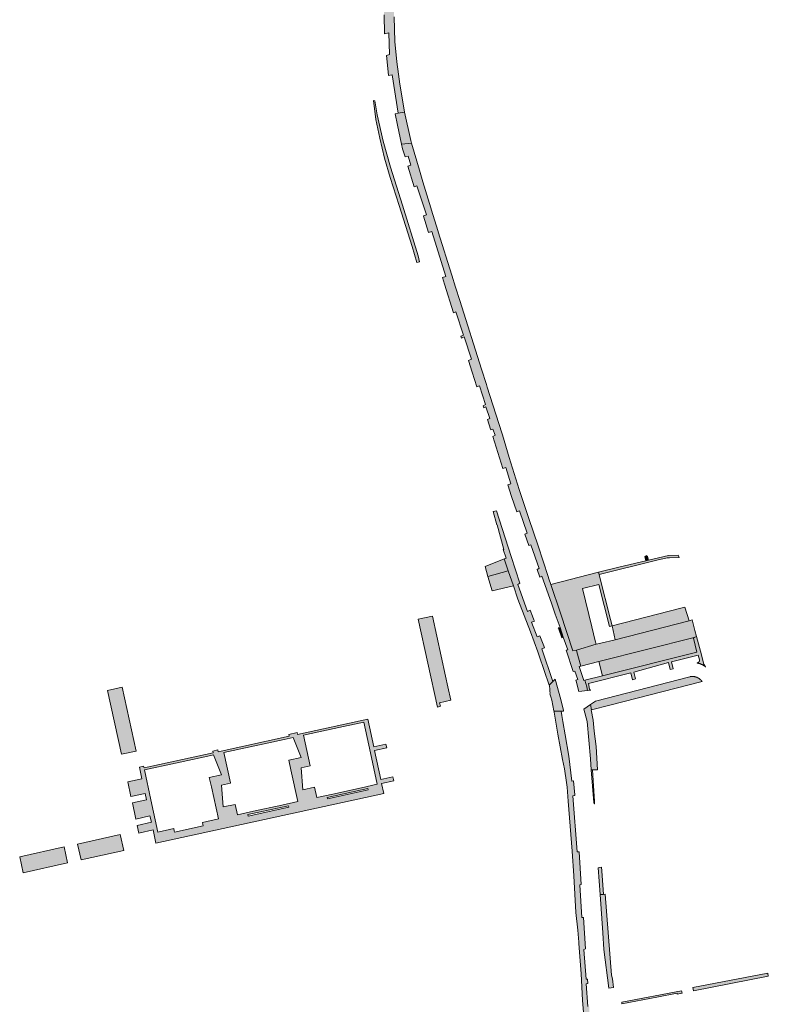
# Model space of a CAD drawing. Extents: x 97094 to 109644, y 463509 to 471969.
# Tile 81 of 256: x 102914 to 103175, y 467071 to 467413. Entities that reach past the tile are written whole.
import ezdxf

# ---------------------------------------------------------------- set-up
doc = ezdxf.new("R2010")
doc.units = 0
doc.layers.add('109 Onkruidbestrijding elementen', color=6, linetype='Continuous', lineweight=20, true_color=0xff00ff)

msp = doc.modelspace()

# ---------------------------------------------------------------- hatches: boundary and pattern name
at = {"layer": '109 Onkruidbestrijding elementen', "true_color": 0xff00ff}
for points in [[(103041.93, 467400.89), (103042.24, 467397.57), (103042.65, 467393.92), (103043.92, 467394.22), (103046, 467380.84), (103048.15, 467381.2), (103048.13, 467381.27), (103046.6, 467390.89), (103046.13, 467394.41), (103045.57, 467398.71), (103044.8, 467405.74), (103044.57, 467414.35), (103044.55, 467415.04), (103044.37, 467423.12), (103044.42, 467425.91), (103044.43, 467426.05), (103044.95, 467434.79), (103044.96, 467435.01), (103046.98, 467447.29), (103049.16, 467457.46), (103049.69, 467459.94), (103049.92, 467461.02), (103052.07, 467469.23), (103053.98, 467478.88), (103054.63, 467482.47), (103054.95, 467485.11), (103055.96, 467489.98), (103055.68, 467490.1), (103054.24, 467490.27), (103053.16, 467489.5), (103052.62, 467488), (103050.87, 467479.19), (103051.76, 467479.02), (103049.06, 467466.59), (103048.2, 467466.73), (103047.26, 467462.07), (103045.44, 467453.9), (103046.32, 467453.8), (103044.85, 467446.91), (103043.93, 467447.04), (103043.4, 467444.24), (103044.1, 467444.1), (103042.77, 467436.03), (103042.2, 467436.12), (103041.61, 467429.67), (103041.37, 467426.67), (103042.47, 467426.68), (103042.31, 467421.7), (103041.09, 467421.51), (103041.09, 467415.09), (103041.25, 467408.5), (103042.75, 467408.8), (103043.01, 467401.29), (103041.93, 467400.89)], [(103053.44, 467329.22), (103052.89, 467331.3), (103047.47, 467348.86), (103043.26, 467362.06), (103040.73, 467371.12), (103038.72, 467380.32), (103037.91, 467385.15), (103037.37, 467385.24), (103038.26, 467378.67), (103039.58, 467372.17), (103041.26, 467365.27), (103043.24, 467358.45), (103046.35, 467348.77), (103050.81, 467334.45), (103052.45, 467328.95), (103053.44, 467329.22)], [(103046, 467380.84), (103044.96, 467380.67), (103045.74, 467376.72), (103047.14, 467370.05), (103050.63, 467370.39), (103050.35, 467371.34), (103048.15, 467381.2), (103046, 467380.84)], [(103111.89, 467180.12), (103111.64, 467181.38), (103110.97, 467183.75), (103110.64, 467183.67), (103109, 467188.51), (103109.57, 467188.65), (103108.16, 467193.63), (103107.99, 467194.21), (103106.74, 467193.92), (103102.44, 467207.02), (103099.09, 467216.99), (103098.43, 467218.95), (103098.15, 467219.78), (103094.65, 467230.46), (103091.42, 467239.91), (103088.12, 467250.04), (103084.58, 467261.17), (103082.28, 467269.01), (103082.04, 467269.77), (103076.98, 467285.63), (103076.7, 467286.5), (103075.01, 467291.86), (103067.45, 467315.68), (103065.98, 467320.32), (103064.64, 467324.55), (103059.91, 467339.55), (103059.87, 467339.7), (103058.06, 467345.59), (103056.87, 467349.47), (103054.61, 467357), (103053.39, 467361.08), (103052.46, 467364.2), (103050.63, 467370.39), (103047.14, 467370.05), (103047.47, 467368.47), (103048.36, 467365.64), (103049.5, 467365.91), (103050.41, 467362.82), (103049.37, 467362.4), (103051.58, 467355.29), (103052.52, 467355.62), (103055.8, 467345.56), (103054.74, 467345.18), (103054.77, 467345.07), (103056.55, 467339.35), (103057.66, 467339.69), (103062.53, 467324.12), (103061.4, 467323.72), (103062.1, 467321.46), (103065.25, 467311.47), (103066.03, 467311.79), (103068.76, 467303.63), (103067.82, 467303.29), (103068.01, 467302.69), (103068.93, 467303.06), (103071.48, 467295.37), (103070.45, 467294.92), (103071.74, 467290.83), (103073.39, 467285.72), (103074.33, 467286.01), (103076.41, 467279.52), (103075.51, 467279.15), (103075.73, 467278.47), (103076.53, 467278.79), (103077.92, 467274.68), (103077.07, 467274.34), (103078.15, 467271.01), (103078.22, 467270.76), (103078.94, 467271.05), (103079.75, 467268.89), (103078.93, 467268.46), (103082.35, 467257.36), (103083.39, 467257.67), (103085.16, 467252.01), (103084.12, 467251.64), (103085.37, 467247.58), (103087.28, 467242.21), (103088.24, 467242.6), (103090.89, 467234.83), (103090.04, 467234.46), (103091.42, 467230.59), (103092.18, 467230.82), (103094.99, 467222.52), (103094.97, 467222.51), (103094.32, 467222.22), (103095.24, 467219.58), (103096.01, 467219.92), (103099.29, 467210.48), (103100.66, 467206.7), (103102.29, 467202.08), (103103.42, 467198.67), (103104.96, 467194.33), (103104.47, 467194.16), (103106.91, 467186.71), (103107.49, 467186.87), (103108.47, 467183.95), (103107.81, 467183.7), (103107.89, 467183.4), (103108.87, 467179.81), (103111.89, 467180.12)], [(103079, 467242.34), (103080.28, 467237.68), (103080.43, 467237.72), (103082.76, 467229.19), (103082.47, 467229.11), (103083.51, 467226.18), (103082.86, 467225.97), (103084.31, 467221.7), (103086.06, 467216.55), (103087.64, 467211.88), (103091.97, 467200.53), (103094.53, 467193.56), (103095.03, 467192.2), (103098.54, 467182), (103099.84, 467183.32), (103095.92, 467194.58), (103096.88, 467195.03), (103096.67, 467195.64), (103095.32, 467199.15), (103094.39, 467198.81), (103092.39, 467203.85), (103093.37, 467204.25), (103093.21, 467204.67), (103092.72, 467205.94), (103091.92, 467208.03), (103090.99, 467207.64), (103087.62, 467217.04), (103088.33, 467217.43), (103085.29, 467226.71), (103080.16, 467242.63), (103079, 467242.34)], [(103084.31, 467221.7), (103082.86, 467225.97), (103076.2, 467223.21), (103077.19, 467219.75), (103084.31, 467221.7)], [(103132.19, 467225.27), (103122.76, 467223.05), (103115.74, 467221.25), (103115.97, 467220.42), (103135.98, 467225.46), (103139.61, 467226.24), (103140.4, 467226.27), (103143.75, 467226.41), (103143.45, 467227.24), (103140.08, 467227.13), (103133.09, 467225.48), (103132.19, 467225.27)], [(103132.74, 467226.9), (103132.45, 467226.84), (103132.39, 467227.12), (103131.81, 467226.6), (103132.19, 467225.27), (103133.09, 467225.48), (103132.74, 467226.9)], [(103077.19, 467219.75), (103078.65, 467214.74), (103086.06, 467216.55), (103084.31, 467221.7), (103077.19, 467219.75)], [(103119.9, 467204.88), (103116.09, 467219.86), (103115.97, 467220.42), (103115.74, 467221.25), (103099.09, 467216.99), (103102.44, 467207.02), (103106.74, 467193.92), (103107.99, 467194.21), (103114.89, 467196.22), (103114.56, 467197.45), (103113.4, 467202.25), (103110.09, 467215.64), (103115.77, 467217.02), (103119.54, 467202.41), (103120.47, 467202.64), (103119.9, 467204.88)], [(103147.23, 467204.36), (103145.75, 467209.09), (103144.31, 467208.74), (103120.47, 467202.64), (103121.43, 467197.8), (103147.23, 467204.36)], [(103062.46, 467185.15), (103057.87, 467206.01), (103052.89, 467204.95), (103059.61, 467174.39), (103060.68, 467174.64), (103060.39, 467175.89), (103064.31, 467176.73), (103063.27, 467181.44), (103062.46, 467185.15)], [(103102.88, 467198.47), (103103.42, 467198.67), (103102.29, 467202.08), (103101.66, 467201.93), (103101.72, 467201.78), (103102.88, 467198.47)], [(103148.24, 467204.73), (103147.23, 467204.36), (103121.43, 467197.8), (103116.51, 467196.54), (103114.89, 467196.22), (103107.99, 467194.21), (103108.16, 467193.63), (103109.57, 467188.65), (103115.82, 467190.19), (103148.95, 467198.62), (103149.81, 467198.86), (103149.25, 467200.96), (103148.24, 467204.73)], [(103153, 467188.35), (103152.96, 467188.39), (103152.93, 467188.42), (103152.89, 467188.46), (103152.86, 467188.5), (103152.82, 467188.54), (103152.79, 467188.58), (103152.76, 467188.62), (103152.72, 467188.66), (103152.69, 467188.71), (103152.66, 467188.75), (103152.63, 467188.79), (103152.6, 467188.84), (103152.57, 467188.88), (103152.55, 467188.92), (103152.52, 467188.97), (103152.49, 467189.02), (103152.47, 467189.06), (103152.44, 467189.11), (103152.42, 467189.15), (103152.4, 467189.2), (103152.37, 467189.25), (103152.35, 467189.3), (103151.15, 467193.83), (103149.81, 467198.86), (103148.95, 467198.62), (103148.74, 467198.35), (103149.9, 467193.52), (103117.13, 467185.25), (103110.97, 467183.75), (103111.64, 467181.38), (103111.89, 467180.12), (103113.06, 467180.24), (103113.02, 467180.24), (103112.99, 467180.24), (103112.95, 467180.25), (103112.91, 467180.26), (103112.88, 467180.27), (103112.84, 467180.28), (103112.81, 467180.3), (103112.78, 467180.32), (103112.75, 467180.34), (103112.72, 467180.36), (103112.69, 467180.39), (103112.67, 467180.42), (103112.65, 467180.45), (103112.63, 467180.49), (103112.62, 467180.52), (103112.6, 467180.56), (103112.59, 467180.59), (103112.59, 467180.63), (103112.15, 467182.59), (103126.94, 467186.31), (103127.55, 467183.89), (103128.57, 467184.14), (103127.96, 467186.57), (103140.01, 467189.82), (103140.62, 467187.4), (103141.64, 467187.66), (103141.03, 467190.08), (103150.41, 467192.44), (103150.82, 467190.8), (103150.82, 467190.79), (103150.82, 467190.77), (103150.82, 467190.75), (103150.82, 467190.73), (103150.82, 467190.72), (103150.82, 467190.7), (103150.82, 467190.68), (103150.82, 467190.66), (103150.82, 467190.65), (103150.82, 467190.63), (103150.82, 467190.61), (103150.81, 467190.59), (103150.81, 467190.58), (103150.81, 467190.56), (103150.81, 467190.54), (103150.8, 467190.52), (103150.8, 467190.51), (103150.8, 467190.49), (103150.79, 467190.47), (103150.79, 467190.45), (103150.78, 467190.44), (103150.78, 467190.42), (103150.77, 467190.4), (103150.77, 467190.39), (103150.76, 467190.37), (103150.75, 467190.35), (103150.75, 467190.34), (103150.74, 467190.32), (103150.73, 467190.3), (103150.73, 467190.29), (103150.72, 467190.27), (103150.71, 467190.26), (103150.7, 467190.24), (103150.7, 467190.22), (103150.69, 467190.21), (103150.68, 467190.19), (103150.67, 467190.18), (103150.66, 467190.16), (103150.65, 467190.15), (103150.64, 467190.13), (103150.63, 467190.12), (103150.62, 467190.1), (103150.61, 467190.09), (103150.6, 467190.08), (103150.59, 467190.06), (103150.58, 467190.05), (103150.57, 467190.03), (103150.55, 467190.02), (103150.54, 467190.01), (103150.53, 467190), (103150.52, 467189.98), (103150.51, 467189.97), (103150.49, 467189.96), (103150.48, 467189.95), (103150.47, 467189.93), (103150.45, 467189.92), (103150.44, 467189.91), (103150.43, 467189.9), (103150.41, 467189.89), (103150.4, 467189.88), (103150.38, 467189.87), (103150.37, 467189.86), (103150.35, 467189.85), (103150.34, 467189.84), (103150.32, 467189.83), (103150.31, 467189.82), (103150.29, 467189.81), (103150.28, 467189.8), (103150.26, 467189.79), (103150.25, 467189.78), (103150.23, 467189.78), (103150.22, 467189.77), (103150.2, 467189.76), (103150.18, 467189.75), (103150.17, 467189.75), (103150.15, 467189.74), (103150.13, 467189.73), (103150.12, 467189.73), (103150.1, 467189.72), (103150.08, 467189.72), (103150.07, 467189.71), (103150.05, 467189.71), (103150.03, 467189.7), (103150.14, 467189.68), (103150.26, 467189.66), (103150.37, 467189.63), (103150.48, 467189.61), (103150.59, 467189.58), (103150.7, 467189.55), (103150.81, 467189.51), (103150.91, 467189.48), (103151.02, 467189.44), (103151.13, 467189.4), (103151.23, 467189.36), (103151.34, 467189.32), (103151.45, 467189.28), (103151.55, 467189.23), (103151.65, 467189.19), (103151.76, 467189.14), (103151.86, 467189.09), (103151.96, 467189.03), (103152.06, 467188.98), (103152.16, 467188.92), (103152.25, 467188.87), (103152.35, 467188.81), (103152.45, 467188.75), (103152.54, 467188.68), (103152.64, 467188.62), (103152.73, 467188.56), (103152.82, 467188.49), (103152.91, 467188.42), (103153, 467188.35)], [(103115.82, 467190.19), (103117.13, 467185.25), (103149.9, 467193.52), (103148.74, 467198.35), (103148.95, 467198.62), (103115.82, 467190.19)], [(103147.47, 467184.92), (103114.62, 467176.47), (103112.85, 467175.24), (103113.22, 467173.39), (103119.67, 467175.05), (103151.7, 467183.29), (103151.66, 467183.35), (103151.62, 467183.41), (103151.58, 467183.46), (103151.53, 467183.51), (103151.49, 467183.56), (103151.44, 467183.62), (103151.4, 467183.67), (103151.35, 467183.72), (103151.3, 467183.77), (103151.26, 467183.82), (103151.21, 467183.86), (103151.16, 467183.91), (103151.11, 467183.96), (103151.06, 467184), (103151, 467184.05), (103150.95, 467184.09), (103150.9, 467184.13), (103150.84, 467184.18), (103150.79, 467184.22), (103150.73, 467184.26), (103150.68, 467184.3), (103150.62, 467184.33), (103150.56, 467184.37), (103150.5, 467184.41), (103150.44, 467184.44), (103150.39, 467184.48), (103150.33, 467184.51), (103150.27, 467184.54), (103150.2, 467184.57), (103150.14, 467184.6), (103150.08, 467184.63), (103150.02, 467184.66), (103149.96, 467184.69), (103149.89, 467184.72), (103149.83, 467184.74), (103149.76, 467184.76), (103149.7, 467184.79), (103149.63, 467184.81), (103149.57, 467184.83), (103149.5, 467184.85), (103149.44, 467184.87), (103149.37, 467184.89), (103149.31, 467184.9), (103149.24, 467184.92), (103149.17, 467184.93), (103149.1, 467184.95), (103149.04, 467184.96), (103148.97, 467184.97), (103148.9, 467184.98), (103148.83, 467184.99), (103148.77, 467184.99), (103148.7, 467185), (103148.63, 467185), (103148.56, 467185.01), (103148.49, 467185.01), (103148.42, 467185.01), (103148.35, 467185.01), (103148.29, 467185.01), (103148.22, 467185.01), (103148.15, 467185.01), (103148.08, 467185), (103148.01, 467185), (103147.94, 467184.99), (103147.88, 467184.99), (103147.81, 467184.98), (103147.74, 467184.97), (103147.67, 467184.96), (103147.61, 467184.95), (103147.54, 467184.93), (103147.47, 467184.92)], [(102949.77, 467157.98), (102954.8, 467159.08), (102949.99, 467181.26), (102944.87, 467180.12), (102949.77, 467157.98)], [(103102.7, 467172.98), (103103.56, 467172.99), (103103.52, 467173.23), (103102.54, 467177.03), (103100.58, 467184.07), (103099.84, 467183.32), (103098.54, 467182), (103098.59, 467181.77), (103098.63, 467181.54), (103098.67, 467181.31), (103098.7, 467181.08), (103098.73, 467180.85), (103098.76, 467180.62), (103098.78, 467180.38), (103098.79, 467180.15), (103098.81, 467179.92), (103098.81, 467179.68), (103098.82, 467179.45), (103098.82, 467179.21), (103098.81, 467178.98), (103099.09, 467177.97), (103099.4, 467176.78), (103100.16, 467173.05), (103100.19, 467172.92), (103100.34, 467172.95), (103102.7, 467172.98)], [(103112.85, 467175.24), (103110.56, 467173.64), (103111.72, 467169.38), (103112.87, 467156.33), (103113.18, 467152.54), (103113.57, 467152.55), (103115.34, 467152.6), (103114.84, 467160.71), (103114.2, 467165.98), (103113.87, 467169.8), (103113.15, 467173.38), (103113.22, 467173.39), (103112.85, 467175.24)], [(103131.31, 466976.22), (103128.22, 466985.91), (103127.4, 466988.5), (103127.3, 466988.79), (103126.81, 466988.63), (103125.19, 466993.74), (103125.66, 466993.93), (103123.97, 466999.23), (103123.73, 467000), (103120.15, 467011.33), (103120.1, 467011.48), (103118.93, 467015.27), (103118.57, 467015.16), (103117.17, 467019.87), (103117.5, 467020.03), (103116.52, 467023.77), (103116.11, 467023.68), (103114.42, 467033.89), (103114.86, 467034.09), (103114.06, 467042.8), (103113.52, 467042.72), (103112.9, 467052.84), (103113.68, 467052.89), (103113.5, 467057.85), (103112.81, 467065.4), (103112.3, 467065.26), (103112.18, 467068.03), (103112.56, 467068.23), (103112.43, 467070.3), (103112, 467070.33), (103111.38, 467078.1), (103111.94, 467078.26), (103111.85, 467079.82), (103111.36, 467079.79), (103110.53, 467090.11), (103111.18, 467090.32), (103110.44, 467101.25), (103109.92, 467101.24), (103109.24, 467112.54), (103109.7, 467112.68), (103108.96, 467124.07), (103108.28, 467123.99), (103106.81, 467143.49), (103107.43, 467143.61), (103107.42, 467143.83), (103107, 467148.69), (103106.43, 467148.58), (103105.38, 467157.27), (103104.08, 467164.72), (103103.28, 467169.35), (103102.91, 467171.48), (103102.7, 467172.98), (103100.34, 467172.95), (103100.19, 467172.92), (103100.22, 467172.77), (103100.25, 467172.6), (103101.54, 467165), (103103.18, 467156.11), (103103.52, 467154.52), (103103.82, 467152.93), (103104.09, 467151.33), (103104.34, 467149.72), (103104.56, 467148.11), (103104.74, 467146.5), (103104.9, 467144.88), (103105.03, 467143.26), (103105.13, 467141.64), (103106.56, 467124.24), (103107.06, 467115.76), (103107.85, 467103.01), (103108.45, 467096.77), (103108.85, 467092.64), (103108.9, 467092.2), (103109.7, 467081.58), (103110.16, 467072.46), (103110.86, 467063.9), (103111.17, 467056.25), (103111.69, 467045.2), (103112.52, 467034.3), (103112.53, 467033.67), (103112.55, 467033.05), (103112.59, 467032.43), (103112.63, 467031.81), (103112.69, 467031.18), (103112.76, 467030.56), (103112.84, 467029.94), (103112.93, 467029.33), (103113.03, 467028.71), (103113.15, 467028.1), (103113.27, 467027.49), (103113.41, 467026.88), (103114.51, 467023.03), (103117.83, 467011.11), (103122.08, 466997.93), (103125.88, 466985.92), (103129.21, 466974.27), (103134.06, 466958.64), (103137.39, 466946.93), (103139.06, 466941.68), (103139.07, 466941.65), (103146.13, 466919.27), (103148.82, 466910.2), (103153.27, 466895.38), (103155.31, 466896.03), (103150.51, 466911.36), (103151.42, 466911.74), (103148.63, 466920.62), (103147.39, 466920.12), (103137.04, 466955.17), (103137.83, 466955.53), (103135.31, 466963.68), (103133, 466970.93), (103132.27, 466970.66), (103130.61, 466976), (103131.31, 466976.22)], [(103114.12, 467140.7), (103114.33, 467140.72), (103114.27, 467141.67), (103113.91, 467147.05), (103113.57, 467152.55), (103113.18, 467152.54), (103114.09, 467141.15), (103114.12, 467140.7)], [(102935.63, 467121.24), (102950.5, 467124.53), (102949.28, 467130.05), (102934.43, 467126.77), (102935.63, 467121.24)], [(102929.77, 467125.74), (102914.29, 467122.31), (102915.49, 467116.78), (102930.97, 467120.21), (102929.77, 467125.74)], [(103117.41, 467109.26), (103116.79, 467117.42), (103116.73, 467118.66), (103116.04, 467118.59), (103115.56, 467118.54), (103116.26, 467109.17), (103117.41, 467109.26)], [(103116.26, 467109.17), (103117.24, 467095.92), (103117.58, 467090.04), (103119.24, 467076.64), (103120.9, 467076.9), (103120.5, 467079.94), (103120.26, 467081.13), (103117.99, 467109.3), (103117.41, 467109.26), (103116.26, 467109.17)], [(103148.54, 467076.9), (103148.7, 467075.69), (103174.77, 467080.83), (103174.62, 467081.87), (103148.54, 467076.9)], [(103144.62, 467075.72), (103123.77, 467071.74), (103123.83, 467071.34), (103123.84, 467071.24), (103136.01, 467073.55), (103143.03, 467074.88), (103143.09, 467074.59), (103144.77, 467074.92), (103144.62, 467075.72)]]:
    msp.add_hatch(color=6, dxfattribs=at).paths.add_polyline_path(points)
h = msp.add_hatch(color=6, dxfattribs=at)
h.paths.add_polyline_path([(102951.91, 467148.33), (102953, 467143.29), (102957.93, 467144.36), (102958.41, 467142.13), (102953.49, 467141.06), (102954.7, 467135.46), (102959.63, 467136.53), (102960.11, 467134.32), (102955.18, 467133.24), (102955.76, 467130.58), (102960.69, 467131.66), (102961.7, 467127.01), (103040.95, 467144.3), (103040.2, 467147.82), (103044.45, 467148.73), (103044.16, 467150.09), (103039.91, 467149.17), (103037.74, 467159.29), (103041.99, 467160.2), (103041.72, 467161.47), (103037.47, 467160.56), (103035.41, 467170.18), (103010.99, 467164.86), (103010.86, 467165.48), (103007.94, 467164.85), (103008.08, 467164.22), (102983.34, 467158.83), (102983.2, 467159.46), (102981.44, 467159.07), (102981.58, 467158.45), (102957.55, 467153.21), (102957.41, 467153.83), (102955.94, 467153.51), (102956.84, 467149.4), (102951.91, 467148.33)])
h.paths.add_polyline_path([(102995.61, 467138.13), (102990.07, 467136.92), (102989.28, 467140.54), (102985.12, 467139.64), (102984.53, 467147.2), (102987.68, 467147.89), (102987.64, 467148.05), (102985.35, 467158.57), (102996.1, 467160.91), (103006.37, 467163.15), (103009.4, 467163.8), (103012.18, 467156.85), (103007.94, 467155.93), (103008.67, 467152.56), (103011.08, 467141.5), (103005.53, 467140.29), (102995.61, 467138.13)])
h.paths.add_polyline_path([(103015.32, 467153.91), (103015.31, 467153.97), (103013, 467164.59), (103023.75, 467166.93), (103034.01, 467169.17), (103036.34, 467158.46), (103038.73, 467147.52), (103033.19, 467146.32), (103023.24, 467144.15), (103017.71, 467142.95), (103016.92, 467146.56), (103012.78, 467145.66), (103012.2, 467153.23), (103015.32, 467153.91)])
h.paths.add_polyline_path([(102983.41, 467135.47), (102977.88, 467134.27), (102978, 467133.56), (102978.09, 467133.06), (102968.19, 467130.91), (102968.08, 467131.4), (102967.95, 467132.11), (102962.41, 467130.9), (102959.96, 467142.12), (102957.69, 467152.54), (102968.45, 467154.89), (102978.69, 467157.12), (102981.72, 467157.78), (102984.5, 467150.83), (102980.26, 467149.9), (102980.98, 467146.62), (102983.41, 467135.47)])
h.paths.add_polyline_path([(103035.5, 467145.57), (103021.37, 467142.49), (103021.26, 467142.98), (103035.4, 467146.06), (103035.5, 467145.57)])
h.paths.add_polyline_path([(103007.93, 467139.56), (102993.77, 467136.48), (102993.66, 467136.97), (103007.83, 467140.05), (103007.93, 467139.56)])

# ---------------------------------------------------------------- linework, layer by layer
at = {"layer": '109 Onkruidbestrijding elementen', "color": 3, "true_color": 0x00ff00}
for points in [[(103041.09, 467415.09), (103041.25, 467408.5), (103042.75, 467408.8), (103043.01, 467401.29), (103041.93, 467400.89), (103041.93, 467400.89), (103042.24, 467397.57), (103042.65, 467393.92), (103043.92, 467394.22), (103046, 467380.84), (103048.15, 467381.2), (103048.13, 467381.27), (103046.6, 467390.89), (103046.13, 467394.41), (103045.57, 467398.71), (103044.8, 467405.74), (103044.57, 467414.35)], [(103112, 467070.33), (103111.38, 467078.1), (103111.94, 467078.26), (103111.85, 467079.82), (103111.36, 467079.79), (103110.53, 467090.11), (103111.18, 467090.32), (103110.44, 467101.25), (103109.92, 467101.24), (103109.24, 467112.54), (103109.7, 467112.68), (103108.96, 467124.07), (103108.28, 467123.99), (103106.81, 467143.49), (103107.43, 467143.61), (103107.42, 467143.83), (103107, 467148.69), (103106.43, 467148.58), (103105.38, 467157.27), (103104.08, 467164.72), (103103.28, 467169.35), (103102.91, 467171.48), (103102.7, 467172.98), (103100.34, 467172.95), (103100.19, 467172.92), (103100.22, 467172.77), (103100.25, 467172.6), (103101.54, 467165), (103103.18, 467156.11), (103103.52, 467154.52), (103103.82, 467152.93), (103104.09, 467151.33), (103104.34, 467149.72), (103104.56, 467148.11), (103104.74, 467146.5), (103104.9, 467144.88), (103105.03, 467143.26), (103105.13, 467141.64), (103106.56, 467124.24), (103107.06, 467115.76), (103107.85, 467103.01), (103108.45, 467096.77), (103108.85, 467092.64), (103108.9, 467092.2), (103109.7, 467081.58), (103110.16, 467072.46), (103110.86, 467063.9)]]:
    msp.add_lwpolyline(points, dxfattribs=at)
for points in [[(103053.44, 467329.22), (103052.89, 467331.3), (103047.47, 467348.86), (103043.26, 467362.06), (103040.73, 467371.12), (103038.72, 467380.32), (103037.91, 467385.15), (103037.37, 467385.24), (103038.26, 467378.67), (103039.58, 467372.17), (103041.26, 467365.27), (103043.24, 467358.45), (103046.35, 467348.77), (103050.81, 467334.45), (103052.45, 467328.95), (103053.44, 467329.22)], [(103046, 467380.84), (103044.96, 467380.67), (103045.74, 467376.72), (103047.14, 467370.05), (103050.63, 467370.39), (103050.35, 467371.34), (103048.15, 467381.2), (103046, 467380.84)], [(103111.89, 467180.12), (103111.64, 467181.38), (103110.97, 467183.75), (103110.64, 467183.67), (103109, 467188.51), (103109.57, 467188.65), (103108.16, 467193.63), (103107.99, 467194.21), (103106.74, 467193.92), (103102.44, 467207.02), (103099.09, 467216.99), (103098.43, 467218.95), (103098.15, 467219.78), (103094.65, 467230.46), (103091.42, 467239.91), (103088.12, 467250.04), (103084.58, 467261.17), (103082.28, 467269.01), (103082.04, 467269.77), (103076.98, 467285.63), (103076.7, 467286.5), (103075.01, 467291.86), (103067.45, 467315.68), (103065.98, 467320.32), (103064.64, 467324.55), (103059.91, 467339.55), (103059.87, 467339.7), (103058.06, 467345.59), (103056.87, 467349.47), (103054.61, 467357), (103053.39, 467361.08), (103052.46, 467364.2), (103050.63, 467370.39), (103047.14, 467370.05), (103047.47, 467368.47), (103048.36, 467365.64), (103049.5, 467365.91), (103050.41, 467362.82), (103049.37, 467362.4), (103051.58, 467355.29), (103052.52, 467355.62), (103055.8, 467345.56), (103054.74, 467345.18), (103054.77, 467345.07), (103056.55, 467339.35), (103057.66, 467339.69), (103062.53, 467324.12), (103061.4, 467323.72), (103062.1, 467321.46), (103065.25, 467311.47), (103066.03, 467311.79), (103068.76, 467303.63), (103067.82, 467303.29), (103068.01, 467302.69), (103068.93, 467303.06), (103071.48, 467295.37), (103070.45, 467294.92), (103071.74, 467290.83), (103073.39, 467285.72), (103074.33, 467286.01), (103076.41, 467279.52), (103075.51, 467279.15), (103075.73, 467278.47), (103076.53, 467278.79), (103077.92, 467274.68), (103077.07, 467274.34), (103078.15, 467271.01), (103078.22, 467270.76), (103078.94, 467271.05), (103079.75, 467268.89), (103078.93, 467268.46), (103082.35, 467257.36), (103083.39, 467257.67), (103085.16, 467252.01), (103084.12, 467251.64), (103085.37, 467247.58), (103087.28, 467242.21), (103088.24, 467242.6), (103090.89, 467234.83), (103090.04, 467234.46), (103091.42, 467230.59), (103092.18, 467230.82), (103094.99, 467222.52), (103094.97, 467222.51), (103094.32, 467222.22), (103095.24, 467219.58), (103096.01, 467219.92), (103099.29, 467210.48), (103100.66, 467206.7), (103102.29, 467202.08), (103103.42, 467198.67), (103104.96, 467194.33), (103104.47, 467194.16), (103106.91, 467186.71), (103107.49, 467186.87), (103108.47, 467183.95), (103107.81, 467183.7), (103107.89, 467183.4), (103108.87, 467179.81), (103111.89, 467180.12)], [(103079, 467242.34), (103080.28, 467237.68), (103080.43, 467237.72), (103082.76, 467229.19), (103082.47, 467229.11), (103083.51, 467226.18), (103082.86, 467225.97), (103084.31, 467221.7), (103086.06, 467216.55), (103087.64, 467211.88), (103091.97, 467200.53), (103094.53, 467193.56), (103095.03, 467192.2), (103098.54, 467182), (103099.84, 467183.32), (103095.92, 467194.58), (103096.88, 467195.03), (103096.67, 467195.64), (103095.32, 467199.15), (103094.39, 467198.81), (103092.39, 467203.85), (103093.37, 467204.25), (103093.21, 467204.67), (103092.72, 467205.94), (103091.92, 467208.03), (103090.99, 467207.64), (103087.62, 467217.04), (103088.33, 467217.43), (103085.29, 467226.71), (103080.16, 467242.63), (103079, 467242.34)], [(103084.31, 467221.7), (103082.86, 467225.97), (103076.2, 467223.21), (103077.19, 467219.75), (103084.31, 467221.7)], [(103132.19, 467225.27), (103122.76, 467223.05), (103115.74, 467221.25), (103115.97, 467220.42), (103135.98, 467225.46), (103139.61, 467226.24), (103140.4, 467226.27), (103143.75, 467226.41), (103143.45, 467227.24), (103140.08, 467227.13), (103133.09, 467225.48), (103132.19, 467225.27)], [(103132.74, 467226.9), (103132.45, 467226.84), (103132.39, 467227.12), (103131.81, 467226.6), (103132.19, 467225.27), (103133.09, 467225.48), (103132.74, 467226.9)], [(103077.19, 467219.75), (103078.65, 467214.74), (103086.06, 467216.55), (103084.31, 467221.7), (103077.19, 467219.75)], [(103119.9, 467204.88), (103116.09, 467219.86), (103115.97, 467220.42), (103115.74, 467221.25), (103099.09, 467216.99), (103102.44, 467207.02), (103106.74, 467193.92), (103107.99, 467194.21), (103114.89, 467196.22), (103114.56, 467197.45), (103113.4, 467202.25), (103110.09, 467215.64), (103115.77, 467217.02), (103119.54, 467202.41), (103120.47, 467202.64), (103119.9, 467204.88)], [(103147.23, 467204.36), (103145.75, 467209.09), (103144.31, 467208.74), (103120.47, 467202.64), (103121.43, 467197.8), (103147.23, 467204.36)], [(103062.46, 467185.15), (103057.87, 467206.01), (103052.89, 467204.95), (103059.61, 467174.39), (103060.68, 467174.64), (103060.39, 467175.89), (103064.31, 467176.73), (103063.27, 467181.44), (103062.46, 467185.15)], [(103102.88, 467198.47), (103103.42, 467198.67), (103102.29, 467202.08), (103101.66, 467201.93), (103101.72, 467201.78), (103102.88, 467198.47)], [(103148.24, 467204.73), (103147.23, 467204.36), (103121.43, 467197.8), (103116.51, 467196.54), (103114.89, 467196.22), (103107.99, 467194.21), (103108.16, 467193.63), (103109.57, 467188.65), (103115.82, 467190.19), (103148.95, 467198.62), (103149.81, 467198.86), (103149.25, 467200.96), (103148.24, 467204.73)], [(103153, 467188.35), (103152.96, 467188.39), (103152.93, 467188.42), (103152.89, 467188.46), (103152.86, 467188.5), (103152.82, 467188.54), (103152.79, 467188.58), (103152.76, 467188.62), (103152.72, 467188.66), (103152.69, 467188.71), (103152.66, 467188.75), (103152.63, 467188.79), (103152.6, 467188.84), (103152.57, 467188.88), (103152.55, 467188.92), (103152.52, 467188.97), (103152.49, 467189.02), (103152.47, 467189.06), (103152.44, 467189.11), (103152.42, 467189.15), (103152.4, 467189.2), (103152.37, 467189.25), (103152.35, 467189.3), (103151.15, 467193.83), (103149.81, 467198.86), (103148.95, 467198.62), (103148.74, 467198.35), (103149.9, 467193.52), (103117.13, 467185.25), (103110.97, 467183.75), (103111.64, 467181.38), (103111.89, 467180.12), (103113.06, 467180.24), (103113.02, 467180.24), (103112.99, 467180.24), (103112.95, 467180.25), (103112.91, 467180.26), (103112.88, 467180.27), (103112.84, 467180.28), (103112.81, 467180.3), (103112.78, 467180.32), (103112.75, 467180.34), (103112.72, 467180.36), (103112.69, 467180.39), (103112.67, 467180.42), (103112.65, 467180.45), (103112.63, 467180.49), (103112.62, 467180.52), (103112.6, 467180.56), (103112.59, 467180.59), (103112.59, 467180.63), (103112.15, 467182.59), (103126.94, 467186.31), (103127.55, 467183.89), (103128.57, 467184.14), (103127.96, 467186.57), (103140.01, 467189.82), (103140.62, 467187.4), (103141.64, 467187.66), (103141.03, 467190.08), (103150.41, 467192.44), (103150.82, 467190.8), (103150.82, 467190.79), (103150.82, 467190.77), (103150.82, 467190.75), (103150.82, 467190.73), (103150.82, 467190.72), (103150.82, 467190.7), (103150.82, 467190.68), (103150.82, 467190.66), (103150.82, 467190.65), (103150.82, 467190.63), (103150.82, 467190.61), (103150.81, 467190.59), (103150.81, 467190.58), (103150.81, 467190.56), (103150.81, 467190.54), (103150.8, 467190.52), (103150.8, 467190.51), (103150.8, 467190.49), (103150.79, 467190.47), (103150.79, 467190.45), (103150.78, 467190.44), (103150.78, 467190.42), (103150.77, 467190.4), (103150.77, 467190.39), (103150.76, 467190.37), (103150.75, 467190.35), (103150.75, 467190.34), (103150.74, 467190.32), (103150.73, 467190.3), (103150.73, 467190.29), (103150.72, 467190.27), (103150.71, 467190.26), (103150.7, 467190.24), (103150.7, 467190.22), (103150.69, 467190.21), (103150.68, 467190.19), (103150.67, 467190.18), (103150.66, 467190.16), (103150.65, 467190.15), (103150.64, 467190.13), (103150.63, 467190.12), (103150.62, 467190.1), (103150.61, 467190.09), (103150.6, 467190.08), (103150.59, 467190.06), (103150.58, 467190.05), (103150.57, 467190.03), (103150.55, 467190.02), (103150.54, 467190.01), (103150.53, 467190), (103150.52, 467189.98), (103150.51, 467189.97), (103150.49, 467189.96), (103150.48, 467189.95), (103150.47, 467189.93), (103150.45, 467189.92), (103150.44, 467189.91), (103150.43, 467189.9), (103150.41, 467189.89), (103150.4, 467189.88), (103150.38, 467189.87), (103150.37, 467189.86), (103150.35, 467189.85), (103150.34, 467189.84), (103150.32, 467189.83), (103150.31, 467189.82), (103150.29, 467189.81), (103150.28, 467189.8), (103150.26, 467189.79), (103150.25, 467189.78), (103150.23, 467189.78), (103150.22, 467189.77), (103150.2, 467189.76), (103150.18, 467189.75), (103150.17, 467189.75), (103150.15, 467189.74), (103150.13, 467189.73), (103150.12, 467189.73), (103150.1, 467189.72), (103150.08, 467189.72), (103150.07, 467189.71), (103150.05, 467189.71), (103150.03, 467189.7), (103150.14, 467189.68), (103150.26, 467189.66), (103150.37, 467189.63), (103150.48, 467189.61), (103150.59, 467189.58), (103150.7, 467189.55), (103150.81, 467189.51), (103150.91, 467189.48), (103151.02, 467189.44), (103151.13, 467189.4), (103151.23, 467189.36), (103151.34, 467189.32), (103151.45, 467189.28), (103151.55, 467189.23), (103151.65, 467189.19), (103151.76, 467189.14), (103151.86, 467189.09), (103151.96, 467189.03), (103152.06, 467188.98), (103152.16, 467188.92), (103152.25, 467188.87), (103152.35, 467188.81), (103152.45, 467188.75), (103152.54, 467188.68), (103152.64, 467188.62), (103152.73, 467188.56), (103152.82, 467188.49), (103152.91, 467188.42), (103153, 467188.35)], [(103115.82, 467190.19), (103117.13, 467185.25), (103149.9, 467193.52), (103148.74, 467198.35), (103148.95, 467198.62), (103115.82, 467190.19)], [(103147.47, 467184.92), (103114.62, 467176.47), (103112.85, 467175.24), (103113.22, 467173.39), (103119.67, 467175.05), (103151.7, 467183.29), (103151.66, 467183.35), (103151.62, 467183.41), (103151.58, 467183.46), (103151.53, 467183.51), (103151.49, 467183.56), (103151.44, 467183.62), (103151.4, 467183.67), (103151.35, 467183.72), (103151.3, 467183.77), (103151.26, 467183.82), (103151.21, 467183.86), (103151.16, 467183.91), (103151.11, 467183.96), (103151.06, 467184), (103151, 467184.05), (103150.95, 467184.09), (103150.9, 467184.13), (103150.84, 467184.18), (103150.79, 467184.22), (103150.73, 467184.26), (103150.68, 467184.3), (103150.62, 467184.33), (103150.56, 467184.37), (103150.5, 467184.41), (103150.44, 467184.44), (103150.39, 467184.48), (103150.33, 467184.51), (103150.27, 467184.54), (103150.2, 467184.57), (103150.14, 467184.6), (103150.08, 467184.63), (103150.02, 467184.66), (103149.96, 467184.69), (103149.89, 467184.72), (103149.83, 467184.74), (103149.76, 467184.76), (103149.7, 467184.79), (103149.63, 467184.81), (103149.57, 467184.83), (103149.5, 467184.85), (103149.44, 467184.87), (103149.37, 467184.89), (103149.31, 467184.9), (103149.24, 467184.92), (103149.17, 467184.93), (103149.1, 467184.95), (103149.04, 467184.96), (103148.97, 467184.97), (103148.9, 467184.98), (103148.83, 467184.99), (103148.77, 467184.99), (103148.7, 467185), (103148.63, 467185), (103148.56, 467185.01), (103148.49, 467185.01), (103148.42, 467185.01), (103148.35, 467185.01), (103148.29, 467185.01), (103148.22, 467185.01), (103148.15, 467185.01), (103148.08, 467185), (103148.01, 467185), (103147.94, 467184.99), (103147.88, 467184.99), (103147.81, 467184.98), (103147.74, 467184.97), (103147.67, 467184.96), (103147.61, 467184.95), (103147.54, 467184.93), (103147.47, 467184.92)], [(102949.77, 467157.98), (102954.8, 467159.08), (102949.99, 467181.26), (102944.87, 467180.12), (102949.77, 467157.98)], [(103102.7, 467172.98), (103103.56, 467172.99), (103103.52, 467173.23), (103102.54, 467177.03), (103100.58, 467184.07), (103099.84, 467183.32), (103098.54, 467182), (103098.59, 467181.77), (103098.63, 467181.54), (103098.67, 467181.31), (103098.7, 467181.08), (103098.73, 467180.85), (103098.76, 467180.62), (103098.78, 467180.38), (103098.79, 467180.15), (103098.81, 467179.92), (103098.81, 467179.68), (103098.82, 467179.45), (103098.82, 467179.21), (103098.81, 467178.98), (103099.09, 467177.97), (103099.4, 467176.78), (103100.16, 467173.05), (103100.19, 467172.92), (103100.34, 467172.95), (103102.7, 467172.98)], [(103112.85, 467175.24), (103110.56, 467173.64), (103111.72, 467169.38), (103112.87, 467156.33), (103113.18, 467152.54), (103113.57, 467152.55), (103115.34, 467152.6), (103114.84, 467160.71), (103114.2, 467165.98), (103113.87, 467169.8), (103113.15, 467173.38), (103113.22, 467173.39), (103112.85, 467175.24)], [(102951.91, 467148.33), (102953, 467143.29), (102957.93, 467144.36), (102958.41, 467142.13), (102953.49, 467141.06), (102954.7, 467135.46), (102959.63, 467136.53), (102960.11, 467134.32), (102955.18, 467133.24), (102955.76, 467130.58), (102960.69, 467131.66), (102961.7, 467127.01), (103040.95, 467144.3), (103040.2, 467147.82), (103044.45, 467148.73), (103044.16, 467150.09), (103039.91, 467149.17), (103037.74, 467159.29), (103041.99, 467160.2), (103041.72, 467161.47), (103037.47, 467160.56), (103035.41, 467170.18), (103010.99, 467164.86), (103010.86, 467165.48), (103007.94, 467164.85), (103008.08, 467164.22), (102983.34, 467158.83), (102983.2, 467159.46), (102981.44, 467159.07), (102981.58, 467158.45), (102957.55, 467153.21), (102957.41, 467153.83), (102955.94, 467153.51), (102956.84, 467149.4), (102951.91, 467148.33)], [(103015.32, 467153.91), (103015.31, 467153.97), (103013, 467164.59), (103023.75, 467166.93), (103034.01, 467169.17), (103036.34, 467158.46), (103038.73, 467147.52), (103033.19, 467146.32), (103023.24, 467144.15), (103017.71, 467142.95), (103016.92, 467146.56), (103012.78, 467145.66), (103012.2, 467153.23), (103015.32, 467153.91)], [(102995.61, 467138.13), (102990.07, 467136.92), (102989.28, 467140.54), (102985.12, 467139.64), (102984.53, 467147.2), (102987.68, 467147.89), (102987.64, 467148.05), (102985.35, 467158.57), (102996.1, 467160.91), (103006.37, 467163.15), (103009.4, 467163.8), (103012.18, 467156.85), (103007.94, 467155.93), (103008.67, 467152.56), (103011.08, 467141.5), (103005.53, 467140.29), (102995.61, 467138.13)], [(102983.41, 467135.47), (102977.88, 467134.27), (102978, 467133.56), (102978.09, 467133.06), (102968.19, 467130.91), (102968.08, 467131.4), (102967.95, 467132.11), (102962.41, 467130.9), (102959.96, 467142.12), (102957.69, 467152.54), (102968.45, 467154.89), (102978.69, 467157.12), (102981.72, 467157.78), (102984.5, 467150.83), (102980.26, 467149.9), (102980.98, 467146.62), (102983.41, 467135.47)], [(103114.12, 467140.7), (103114.33, 467140.72), (103114.27, 467141.67), (103113.91, 467147.05), (103113.57, 467152.55), (103113.18, 467152.54), (103114.09, 467141.15), (103114.12, 467140.7)], [(103035.5, 467145.57), (103021.37, 467142.49), (103021.26, 467142.98), (103035.4, 467146.06), (103035.5, 467145.57)], [(103007.93, 467139.56), (102993.77, 467136.48), (102993.66, 467136.97), (103007.83, 467140.05), (103007.93, 467139.56)], [(102935.63, 467121.24), (102950.5, 467124.53), (102949.28, 467130.05), (102934.43, 467126.77), (102935.63, 467121.24)], [(102929.77, 467125.74), (102914.29, 467122.31), (102915.49, 467116.78), (102930.97, 467120.21), (102929.77, 467125.74)], [(103117.41, 467109.26), (103116.79, 467117.42), (103116.73, 467118.66), (103116.04, 467118.59), (103115.56, 467118.54), (103116.26, 467109.17), (103117.41, 467109.26)], [(103116.26, 467109.17), (103117.24, 467095.92), (103117.58, 467090.04), (103119.24, 467076.64), (103120.9, 467076.9), (103120.5, 467079.94), (103120.26, 467081.13), (103117.99, 467109.3), (103117.41, 467109.26), (103116.26, 467109.17)], [(103148.54, 467076.9), (103148.7, 467075.69), (103174.77, 467080.83), (103174.62, 467081.87), (103148.54, 467076.9)], [(103144.62, 467075.72), (103123.77, 467071.74), (103123.83, 467071.34), (103123.84, 467071.24), (103136.01, 467073.55), (103143.03, 467074.88), (103143.09, 467074.59), (103144.77, 467074.92), (103144.62, 467075.72)]]:
    msp.add_lwpolyline(points, close=True, dxfattribs=at)

doc.saveas('drawing.dxf')
